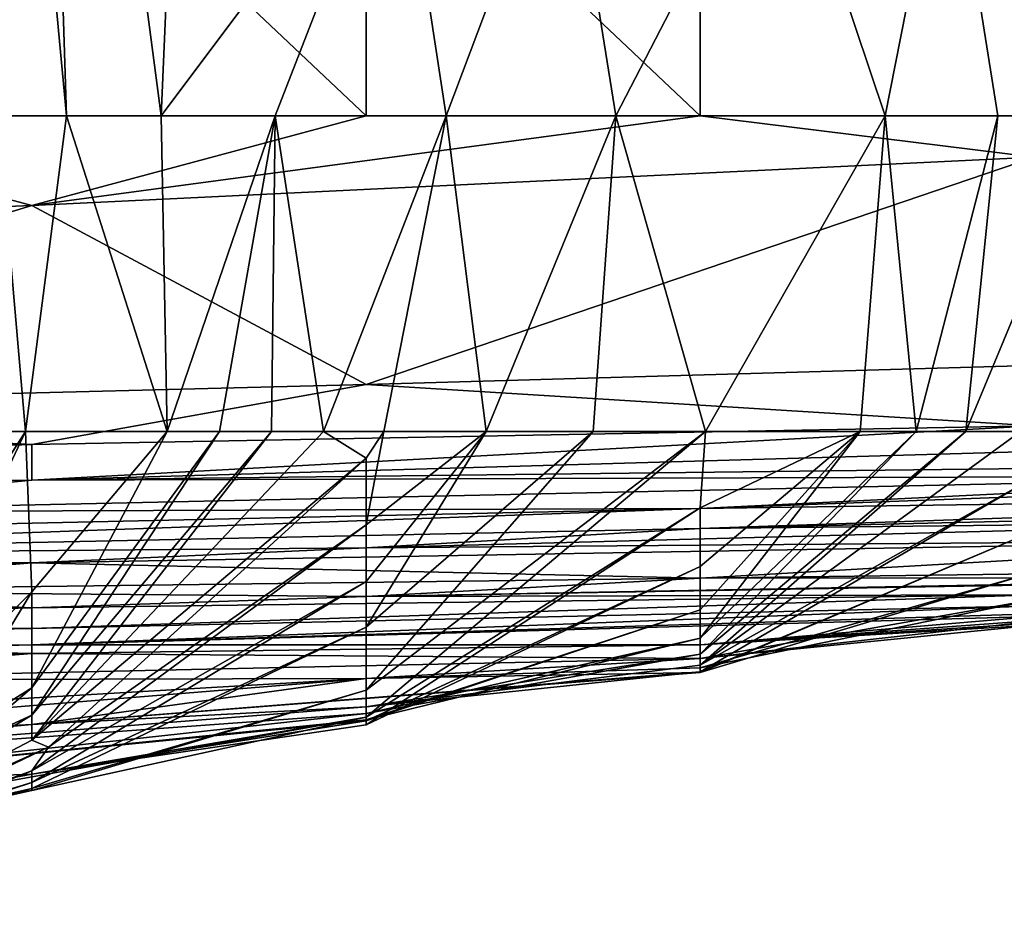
# Model space of a CAD drawing. Extents: x -161 to 11, y -10 to 160.
# Tile 25 of 256: x -0.9258 to -0.9129, y -0.3505 to -0.3387. Entities that reach past the tile are written whole.
import ezdxf

# ---------------------------------------------------------------- set-up
doc = ezdxf.new("R2010")
doc.units = 0

msp = doc.modelspace()

# ---------------------------------------------------------------- linework, layer by layer
for points in [[(-0.926366, -0.327502, 0.015164), (-0.925593, -0.327502, 0.018921), (-0.925199, -0.339952, 0.018921)], [(-0.925199, -0.339952, 0.018921), (-0.926102, -0.339952, 0.015164), (-0.926366, -0.327502, 0.015164)], [(-0.925593, -0.327502, 0.018921), (-0.923418, -0.327502, 0.030193), (-0.923953, -0.339952, 0.026436)], [(-0.925593, -0.327502, 0.018921), (-0.923953, -0.339952, 0.026436), (-0.925199, -0.339952, 0.018921)], [(-0.923418, -0.327502, 0.030193), (-0.920844, -0.335802, 0.041464), (-0.923953, -0.339952, 0.026436)], [(-0.934431, -0.335802, 0.272739), (-0.930042, -0.339952, 0.271732), (-0.925652, -0.335802, 0.272802)], [(-0.921262, -0.339952, 0.271458), (-0.925652, -0.335802, 0.272802), (-0.930042, -0.339952, 0.271732)], [(-0.925652, -0.335802, 0.272802), (-0.921262, -0.339952, 0.271458), (-0.921262, -0.335802, 0.272808)], [(-0.920844, -0.335802, 0.041464), (-0.922455, -0.339952, 0.03395), (-0.923953, -0.339952, 0.026436)], [(-0.920844, -0.335802, 0.041464), (-0.920212, -0.339952, 0.045221), (-0.922455, -0.339952, 0.03395)], [(-0.921262, -0.335802, 0.272808), (-0.916873, -0.339952, 0.271276), (-0.916873, -0.335802, 0.27275)], [(-0.916873, -0.339952, 0.271276), (-0.921262, -0.335802, 0.272808), (-0.921262, -0.339952, 0.271458)], [(-0.918647, -0.335802, 0.052735), (-0.920212, -0.339952, 0.045221), (-0.920844, -0.335802, 0.041464)], [(-0.918647, -0.335802, 0.052735), (-0.917983, -0.339952, 0.056493), (-0.920212, -0.339952, 0.045221)], [(-0.918647, -0.335802, 0.052735), (-0.915836, -0.335802, 0.067764), (-0.917983, -0.339952, 0.056493)], [(-0.914443, -0.339952, 0.075278), (-0.917983, -0.339952, 0.056493), (-0.915836, -0.335802, 0.067764)], [(-0.916873, -0.335802, 0.27275), (-0.908093, -0.339952, 0.270993), (-0.908093, -0.335802, 0.272467)], [(-0.916873, -0.335802, 0.27275), (-0.916873, -0.339952, 0.271276), (-0.908093, -0.339952, 0.270993)], [(-0.914443, -0.339952, 0.075278), (-0.915836, -0.335802, 0.067764), (-0.913624, -0.335802, 0.079035)], [(-0.913624, -0.335802, 0.079035), (-0.912963, -0.339952, 0.082792), (-0.914443, -0.339952, 0.075278)], [(-0.912217, -0.335802, 0.08655), (-0.91166, -0.339952, 0.090307), (-0.913624, -0.335802, 0.079035)], [(-0.91166, -0.339952, 0.090307), (-0.912963, -0.339952, 0.082792), (-0.913624, -0.335802, 0.079035)], [(-0.925652, -0.341134, 0.270649), (-0.930042, -0.339952, 0.271732), (-0.934431, -0.341485, 0.270649)], [(-0.925652, -0.341134, 0.270649), (-0.921262, -0.339952, 0.271458), (-0.930042, -0.339952, 0.271732)], [(-0.926102, -0.339952, 0.015164), (-0.925737, -0.344102, 0.018921), (-0.927016, -0.344102, 0.015164)], [(-0.925737, -0.344102, 0.018921), (-0.926102, -0.339952, 0.015164), (-0.925199, -0.339952, 0.018921)], [(-0.925199, -0.339952, 0.018921), (-0.923877, -0.344102, 0.030193), (-0.925737, -0.344102, 0.018921)], [(-0.921262, -0.339952, 0.271458), (-0.925652, -0.341134, 0.270649), (-0.916873, -0.339952, 0.271276)], [(-0.916873, -0.339952, 0.271276), (-0.925652, -0.341134, 0.270649), (-0.912483, -0.340498, 0.270649)], [(-0.923953, -0.339952, 0.026436), (-0.923877, -0.344102, 0.030193), (-0.925199, -0.339952, 0.018921)], [(-0.923877, -0.344102, 0.030193), (-0.923953, -0.339952, 0.026436), (-0.922455, -0.339952, 0.03395)], [(-0.922455, -0.339952, 0.03395), (-0.92319, -0.344102, 0.03395), (-0.923877, -0.344102, 0.030193)], [(-0.922455, -0.339952, 0.03395), (-0.922504, -0.344102, 0.037707), (-0.92319, -0.344102, 0.03395)], [(-0.922455, -0.339952, 0.03395), (-0.921821, -0.344102, 0.041464), (-0.922504, -0.344102, 0.037707)], [(-0.920212, -0.339952, 0.045221), (-0.921821, -0.344102, 0.041464), (-0.922455, -0.339952, 0.03395)], [(-0.920212, -0.339952, 0.045221), (-0.921029, -0.344102, 0.045221), (-0.921821, -0.344102, 0.041464)], [(-0.921029, -0.344102, 0.045221), (-0.920212, -0.339952, 0.045221), (-0.919683, -0.344102, 0.052735)], [(-0.920212, -0.339952, 0.045221), (-0.917983, -0.339952, 0.056493), (-0.919683, -0.344102, 0.052735)], [(-0.919683, -0.344102, 0.052735), (-0.917983, -0.339952, 0.056493), (-0.918278, -0.344102, 0.06025)], [(-0.918278, -0.344102, 0.06025), (-0.917983, -0.339952, 0.056493), (-0.916805, -0.344102, 0.067764)], [(-0.916805, -0.344102, 0.067764), (-0.917983, -0.339952, 0.056493), (-0.914443, -0.339952, 0.075278)], [(-0.912483, -0.340498, 0.270649), (-0.908093, -0.339952, 0.270993), (-0.916873, -0.339952, 0.271276)], [(-0.916805, -0.344102, 0.067764), (-0.914443, -0.339952, 0.075278), (-0.914773, -0.344102, 0.079035)], [(-0.914773, -0.344102, 0.079035), (-0.914443, -0.339952, 0.075278), (-0.914036, -0.344102, 0.082792)], [(-0.914443, -0.339952, 0.075278), (-0.912963, -0.339952, 0.082792), (-0.914036, -0.344102, 0.082792)], [(-0.914036, -0.344102, 0.082792), (-0.912963, -0.339952, 0.082792), (-0.913384, -0.344102, 0.08655)], [(-0.913384, -0.344102, 0.08655), (-0.91166, -0.339952, 0.090307), (-0.912666, -0.344102, 0.090307)], [(-0.912963, -0.339952, 0.082792), (-0.91166, -0.339952, 0.090307), (-0.913384, -0.344102, 0.08655)], [(-0.925652, -0.341134, 0.270649), (-0.921262, -0.343484, 0.266891), (-0.912483, -0.340498, 0.270649)], [(-0.921262, -0.343484, 0.266891), (-0.908093, -0.343107, 0.266891), (-0.912483, -0.340498, 0.270649)], [(-0.921262, -0.343484, 0.266891), (-0.925652, -0.341134, 0.270649), (-0.934431, -0.343817, 0.266891)], [(-0.934431, -0.341485, 0.270649), (-0.934431, -0.343817, 0.266891), (-0.925652, -0.341134, 0.270649)], [(-0.908093, -0.343107, 0.266891), (-0.921262, -0.343484, 0.266891), (-0.912483, -0.344028, 0.263134)], [(-0.934431, -0.343817, 0.266891), (-0.925652, -0.344275, 0.263134), (-0.921262, -0.343484, 0.266891)], [(-0.921262, -0.343484, 0.266891), (-0.925652, -0.344275, 0.263134), (-0.912483, -0.344028, 0.263134)], [(-0.934431, -0.343817, 0.266891), (-0.94321, -0.344616, 0.263134), (-0.925652, -0.344275, 0.263134)], [(-0.925652, -0.344275, 0.263134), (-0.925652, -0.344744, 0.25562), (-0.912483, -0.344028, 0.263134)], [(-0.908093, -0.344238, 0.259377), (-0.912483, -0.344028, 0.263134), (-0.925652, -0.344744, 0.25562)], [(-0.928386, -0.348252, 0.018921), (-0.925737, -0.344102, 0.018921), (-0.927691, -0.348252, 0.022678)], [(-0.927016, -0.344102, 0.015164), (-0.925737, -0.344102, 0.018921), (-0.928386, -0.348252, 0.018921)], [(-0.927691, -0.348252, 0.022678), (-0.925737, -0.344102, 0.018921), (-0.925652, -0.346209, 0.026436)], [(-0.923877, -0.344102, 0.030193), (-0.925652, -0.346209, 0.026436), (-0.925737, -0.344102, 0.018921)], [(-0.921821, -0.344102, 0.041464), (-0.921262, -0.344451, 0.045221), (-0.925652, -0.348158, 0.041464)], [(-0.922504, -0.344102, 0.037707), (-0.921821, -0.344102, 0.041464), (-0.925652, -0.348158, 0.041464)], [(-0.922504, -0.344102, 0.037707), (-0.925652, -0.348158, 0.041464), (-0.925652, -0.347832, 0.037707)], [(-0.92319, -0.344102, 0.03395), (-0.922504, -0.344102, 0.037707), (-0.925652, -0.347832, 0.037707)], [(-0.92319, -0.344102, 0.03395), (-0.925652, -0.347832, 0.037707), (-0.925652, -0.34747, 0.03395)], [(-0.923877, -0.344102, 0.030193), (-0.92319, -0.344102, 0.03395), (-0.925652, -0.34747, 0.03395)], [(-0.925652, -0.346209, 0.026436), (-0.923877, -0.344102, 0.030193), (-0.925652, -0.34747, 0.03395)], [(-0.921029, -0.344102, 0.045221), (-0.921262, -0.344451, 0.045221), (-0.921821, -0.344102, 0.041464)], [(-0.916873, -0.345106, 0.071521), (-0.921262, -0.347856, 0.071521), (-0.916805, -0.344102, 0.067764)], [(-0.921262, -0.347856, 0.071521), (-0.921262, -0.347502, 0.064007), (-0.916805, -0.344102, 0.067764)], [(-0.916805, -0.344102, 0.067764), (-0.921262, -0.347502, 0.064007), (-0.918278, -0.344102, 0.06025)], [(-0.918278, -0.344102, 0.06025), (-0.921262, -0.347502, 0.064007), (-0.921262, -0.346673, 0.056493)], [(-0.919683, -0.344102, 0.052735), (-0.918278, -0.344102, 0.06025), (-0.921262, -0.346673, 0.056493)], [(-0.921262, -0.346076, 0.052735), (-0.919683, -0.344102, 0.052735), (-0.921262, -0.346673, 0.056493)], [(-0.921262, -0.345328, 0.048978), (-0.919683, -0.344102, 0.052735), (-0.921262, -0.346076, 0.052735)], [(-0.921262, -0.345328, 0.048978), (-0.921029, -0.344102, 0.045221), (-0.919683, -0.344102, 0.052735)], [(-0.921262, -0.344451, 0.045221), (-0.921029, -0.344102, 0.045221), (-0.921262, -0.345328, 0.048978)], [(-0.916873, -0.345106, 0.071521), (-0.916805, -0.344102, 0.067764), (-0.914773, -0.344102, 0.079035)], [(-0.912483, -0.344703, 0.094064), (-0.916873, -0.347173, 0.090307), (-0.912666, -0.344102, 0.090307)], [(-0.912666, -0.344102, 0.090307), (-0.916873, -0.347173, 0.090307), (-0.913384, -0.344102, 0.08655)], [(-0.916873, -0.347173, 0.090307), (-0.916873, -0.34703, 0.08655), (-0.913384, -0.344102, 0.08655)], [(-0.913384, -0.344102, 0.08655), (-0.916873, -0.34703, 0.08655), (-0.914036, -0.344102, 0.082792)], [(-0.916873, -0.346817, 0.082792), (-0.914036, -0.344102, 0.082792), (-0.916873, -0.34703, 0.08655)], [(-0.914036, -0.344102, 0.082792), (-0.916873, -0.346817, 0.082792), (-0.914773, -0.344102, 0.079035)], [(-0.916873, -0.346445, 0.079035), (-0.914773, -0.344102, 0.079035), (-0.916873, -0.346817, 0.082792)], [(-0.916873, -0.345878, 0.075278), (-0.914773, -0.344102, 0.079035), (-0.916873, -0.346445, 0.079035)], [(-0.916873, -0.345878, 0.075278), (-0.916873, -0.345106, 0.071521), (-0.914773, -0.344102, 0.079035)], [(-0.94321, -0.344616, 0.263134), (-0.94321, -0.344855, 0.259377), (-0.925652, -0.344275, 0.263134)], [(-0.94321, -0.344855, 0.259377), (-0.925652, -0.344744, 0.25562), (-0.925652, -0.344275, 0.263134)], [(-0.925652, -0.344744, 0.25562), (-0.908093, -0.344536, 0.251863), (-0.908093, -0.344238, 0.259377)], [(-0.925435, -0.348252, 0.045221), (-0.925652, -0.348158, 0.041464), (-0.921262, -0.344451, 0.045221)], [(-0.921262, -0.345328, 0.048978), (-0.925435, -0.348252, 0.045221), (-0.921262, -0.344451, 0.045221)], [(-0.908093, -0.344684, 0.244349), (-0.908093, -0.344536, 0.251863), (-0.925652, -0.344744, 0.25562)], [(-0.925652, -0.344744, 0.25562), (-0.930042, -0.345161, 0.244349), (-0.908093, -0.344684, 0.244349)], [(-0.908093, -0.344684, 0.244349), (-0.930042, -0.345161, 0.244349), (-0.916873, -0.345114, 0.22932)], [(-0.908093, -0.344684, 0.244349), (-0.916873, -0.345114, 0.22932), (-0.908093, -0.344789, 0.233077)], [(-0.912483, -0.345409, 0.097821), (-0.916873, -0.347261, 0.097821), (-0.912483, -0.344703, 0.094064)], [(-0.916873, -0.347261, 0.097821), (-0.916873, -0.347173, 0.090307), (-0.912483, -0.344703, 0.094064)], [(-0.94321, -0.344855, 0.259377), (-0.930042, -0.345161, 0.244349), (-0.925652, -0.344744, 0.25562)], [(-0.908093, -0.344789, 0.233077), (-0.916873, -0.345114, 0.22932), (-0.903704, -0.344928, 0.218049)], [(-0.916873, -0.345378, 0.214292), (-0.903704, -0.344928, 0.218049), (-0.916873, -0.345114, 0.22932)], [(-0.903704, -0.344928, 0.218049), (-0.916873, -0.345378, 0.214292), (-0.899314, -0.344966, 0.206778)], [(-0.916873, -0.345378, 0.214292), (-0.908093, -0.345279, 0.20302), (-0.899314, -0.344966, 0.206778)], [(-0.930042, -0.345161, 0.244349), (-0.934431, -0.345499, 0.233077), (-0.916873, -0.345114, 0.22932)], [(-0.934431, -0.345499, 0.233077), (-0.934431, -0.345745, 0.218049), (-0.916873, -0.345114, 0.22932)], [(-0.916873, -0.345114, 0.22932), (-0.934431, -0.345745, 0.218049), (-0.916873, -0.345378, 0.214292)], [(-0.916873, -0.345878, 0.075278), (-0.921262, -0.347958, 0.075278), (-0.916873, -0.345106, 0.071521)], [(-0.921262, -0.347958, 0.075278), (-0.921262, -0.347856, 0.071521), (-0.916873, -0.345106, 0.071521)], [(-0.921262, -0.346076, 0.052735), (-0.925652, -0.348561, 0.048978), (-0.921262, -0.345328, 0.048978)], [(-0.925652, -0.348561, 0.048978), (-0.925435, -0.348252, 0.045221), (-0.921262, -0.345328, 0.048978)], [(-0.921262, -0.345631, 0.206778), (-0.908093, -0.345527, 0.195506), (-0.908093, -0.345279, 0.20302)], [(-0.916873, -0.345378, 0.214292), (-0.921262, -0.345631, 0.206778), (-0.908093, -0.345279, 0.20302)], [(-0.916873, -0.345378, 0.214292), (-0.934431, -0.345745, 0.218049), (-0.921262, -0.345631, 0.206778)], [(-0.912483, -0.345951, 0.101578), (-0.916873, -0.347272, 0.101578), (-0.912483, -0.345409, 0.097821)], [(-0.916873, -0.347272, 0.101578), (-0.916873, -0.347261, 0.097821), (-0.912483, -0.345409, 0.097821)], [(-0.925652, -0.34583, 0.20302), (-0.921262, -0.345631, 0.206778), (-0.934431, -0.345745, 0.218049)], [(-0.921262, -0.345631, 0.206778), (-0.925652, -0.34583, 0.20302), (-0.908093, -0.345527, 0.195506)], [(-0.908093, -0.345527, 0.195506), (-0.925652, -0.34583, 0.20302), (-0.916873, -0.346032, 0.184235)], [(-0.916873, -0.346032, 0.184235), (-0.908093, -0.345917, 0.180478), (-0.908093, -0.345527, 0.195506)], [(-0.938821, -0.345883, 0.210535), (-0.925652, -0.34583, 0.20302), (-0.934431, -0.345745, 0.218049)], [(-0.938821, -0.345883, 0.210535), (-0.930042, -0.346198, 0.187992), (-0.925652, -0.34583, 0.20302)], [(-0.930042, -0.346198, 0.187992), (-0.916873, -0.346032, 0.184235), (-0.925652, -0.34583, 0.20302)], [(-0.916873, -0.346445, 0.079035), (-0.921262, -0.347906, 0.079035), (-0.916873, -0.345878, 0.075278)], [(-0.921262, -0.347906, 0.079035), (-0.921262, -0.347958, 0.075278), (-0.916873, -0.345878, 0.075278)], [(-0.908093, -0.346028, 0.172963), (-0.908093, -0.345917, 0.180478), (-0.916873, -0.346032, 0.184235)], [(-0.912483, -0.34631, 0.105335), (-0.916873, -0.34721, 0.105335), (-0.912483, -0.345951, 0.101578)], [(-0.916873, -0.34721, 0.105335), (-0.916873, -0.347272, 0.101578), (-0.912483, -0.345951, 0.101578)], [(-0.916873, -0.346032, 0.184235), (-0.930042, -0.346198, 0.187992), (-0.921262, -0.346271, 0.172963)], [(-0.921262, -0.346673, 0.056493), (-0.925652, -0.348718, 0.052735), (-0.921262, -0.346076, 0.052735)], [(-0.925652, -0.348718, 0.052735), (-0.925652, -0.348561, 0.048978), (-0.921262, -0.346076, 0.052735)], [(-0.916873, -0.346032, 0.184235), (-0.921262, -0.346271, 0.172963), (-0.908093, -0.346028, 0.172963)], [(-0.908093, -0.346028, 0.172963), (-0.921262, -0.346271, 0.172963), (-0.908093, -0.346044, 0.165449)], [(-0.921262, -0.346271, 0.172963), (-0.912483, -0.346249, 0.161692), (-0.908093, -0.346044, 0.165449)], [(-0.94321, -0.346294, 0.187992), (-0.925652, -0.346419, 0.169206), (-0.930042, -0.346198, 0.187992)], [(-0.930042, -0.346198, 0.187992), (-0.925652, -0.346419, 0.169206), (-0.921262, -0.346271, 0.172963)], [(-0.927691, -0.348252, 0.022678), (-0.925652, -0.346209, 0.026436), (-0.926896, -0.348252, 0.030193)], [(-0.926896, -0.348252, 0.030193), (-0.925652, -0.346209, 0.026436), (-0.925652, -0.34747, 0.03395)], [(-0.921262, -0.346271, 0.172963), (-0.925652, -0.346419, 0.169206), (-0.912483, -0.346249, 0.161692)], [(-0.925652, -0.346419, 0.169206), (-0.925652, -0.346692, 0.150421), (-0.912483, -0.346249, 0.161692)], [(-0.925652, -0.346692, 0.150421), (-0.912483, -0.346394, 0.146664), (-0.912483, -0.346249, 0.161692)], [(-0.9476, -0.346407, 0.180478), (-0.960769, -0.346656, 0.172963), (-0.925652, -0.346419, 0.169206)], [(-0.9476, -0.346407, 0.180478), (-0.925652, -0.346419, 0.169206), (-0.94321, -0.346294, 0.187992)], [(-0.925652, -0.346692, 0.150421), (-0.925652, -0.346907, 0.135392), (-0.912483, -0.346394, 0.146664)], [(-0.912483, -0.346394, 0.146664), (-0.925652, -0.346907, 0.135392), (-0.912483, -0.346497, 0.135392)], [(-0.916873, -0.347085, 0.112849), (-0.916873, -0.34721, 0.105335), (-0.912483, -0.34631, 0.105335)], [(-0.912483, -0.34631, 0.105335), (-0.912483, -0.346596, 0.112849), (-0.916873, -0.347085, 0.112849)], [(-0.925652, -0.346419, 0.169206), (-0.960769, -0.346656, 0.172963), (-0.934431, -0.346635, 0.161692)], [(-0.934431, -0.346635, 0.161692), (-0.925652, -0.346692, 0.150421), (-0.925652, -0.346419, 0.169206)], [(-0.912483, -0.346497, 0.135392), (-0.925652, -0.346907, 0.135392), (-0.912483, -0.346532, 0.131635)], [(-0.912483, -0.346532, 0.131635), (-0.925652, -0.346907, 0.135392), (-0.916873, -0.346908, 0.120364)], [(-0.916873, -0.346817, 0.082792), (-0.921262, -0.347891, 0.082792), (-0.916873, -0.346445, 0.079035)], [(-0.921262, -0.347891, 0.082792), (-0.921262, -0.347906, 0.079035), (-0.916873, -0.346445, 0.079035)], [(-0.912483, -0.346588, 0.127878), (-0.912483, -0.346532, 0.131635), (-0.916873, -0.346908, 0.120364)], [(-0.9476, -0.347103, 0.146664), (-0.925652, -0.346692, 0.150421), (-0.934431, -0.346635, 0.161692)], [(-0.912483, -0.346588, 0.127878), (-0.916873, -0.346908, 0.120364), (-0.912483, -0.346621, 0.124121)], [(-0.912483, -0.346646, 0.116607), (-0.916873, -0.347085, 0.112849), (-0.912483, -0.346596, 0.112849)], [(-0.912483, -0.346621, 0.124121), (-0.916873, -0.346908, 0.120364), (-0.912483, -0.346646, 0.116607)], [(-0.916873, -0.346908, 0.120364), (-0.916873, -0.347085, 0.112849), (-0.912483, -0.346646, 0.116607)], [(-0.925652, -0.346692, 0.150421), (-0.9476, -0.347103, 0.146664), (-0.925652, -0.346907, 0.135392)], [(-0.925652, -0.348796, 0.056493), (-0.921262, -0.346673, 0.056493), (-0.921262, -0.347502, 0.064007)], [(-0.925652, -0.348796, 0.056493), (-0.925652, -0.348718, 0.052735), (-0.921262, -0.346673, 0.056493)], [(-0.925652, -0.346907, 0.135392), (-0.9476, -0.347103, 0.146664), (-0.94321, -0.347352, 0.135392)], [(-0.94321, -0.347352, 0.135392), (-0.930042, -0.346917, 0.139149), (-0.925652, -0.346907, 0.135392)], [(-0.930042, -0.346917, 0.139149), (-0.94321, -0.347459, 0.131635), (-0.925652, -0.347019, 0.127878)], [(-0.925652, -0.346907, 0.135392), (-0.930042, -0.346917, 0.139149), (-0.925652, -0.347019, 0.127878)], [(-0.925652, -0.346907, 0.135392), (-0.925652, -0.347019, 0.127878), (-0.916873, -0.346908, 0.120364)], [(-0.916873, -0.347085, 0.112849), (-0.916873, -0.346908, 0.120364), (-0.925652, -0.347019, 0.127878)], [(-0.921262, -0.347808, 0.08655), (-0.921262, -0.347891, 0.082792), (-0.916873, -0.346817, 0.082792)], [(-0.921262, -0.347808, 0.08655), (-0.916873, -0.346817, 0.082792), (-0.916873, -0.34703, 0.08655)], [(-0.94321, -0.347459, 0.131635), (-0.930042, -0.347371, 0.120364), (-0.925652, -0.347019, 0.127878)], [(-0.925652, -0.347019, 0.127878), (-0.930042, -0.347371, 0.120364), (-0.916873, -0.347085, 0.112849)], [(-0.916873, -0.347173, 0.090307), (-0.921262, -0.347723, 0.090307), (-0.916873, -0.34703, 0.08655)], [(-0.921262, -0.347723, 0.090307), (-0.921262, -0.347808, 0.08655), (-0.916873, -0.34703, 0.08655)], [(-0.921262, -0.347349, 0.109092), (-0.916873, -0.347085, 0.112849), (-0.930042, -0.347371, 0.120364)], [(-0.916873, -0.347085, 0.112849), (-0.921262, -0.347349, 0.109092), (-0.916873, -0.34721, 0.105335)], [(-0.916873, -0.347261, 0.097821), (-0.921262, -0.347723, 0.090307), (-0.916873, -0.347173, 0.090307)], [(-0.916873, -0.347272, 0.101578), (-0.925652, -0.347952, 0.094064), (-0.916873, -0.347261, 0.097821)], [(-0.916873, -0.347261, 0.097821), (-0.925652, -0.347952, 0.094064), (-0.921262, -0.347723, 0.090307)], [(-0.925652, -0.347952, 0.094064), (-0.916873, -0.347272, 0.101578), (-0.921262, -0.347349, 0.109092)], [(-0.916873, -0.347272, 0.101578), (-0.916873, -0.34721, 0.105335), (-0.921262, -0.347349, 0.109092)], [(-0.930042, -0.347371, 0.120364), (-0.934431, -0.348114, 0.105335), (-0.921262, -0.347349, 0.109092)], [(-0.934431, -0.348418, 0.097821), (-0.921262, -0.347349, 0.109092), (-0.934431, -0.348114, 0.105335)], [(-0.921262, -0.347349, 0.109092), (-0.934431, -0.348418, 0.097821), (-0.925652, -0.347952, 0.094064)], [(-0.925652, -0.34747, 0.03395), (-0.926574, -0.348252, 0.03395), (-0.926896, -0.348252, 0.030193)], [(-0.926574, -0.348252, 0.03395), (-0.925652, -0.34747, 0.03395), (-0.925652, -0.347832, 0.037707)], [(-0.921262, -0.347502, 0.064007), (-0.925652, -0.348822, 0.064007), (-0.925652, -0.348796, 0.056493)], [(-0.921262, -0.347856, 0.071521), (-0.925652, -0.348822, 0.064007), (-0.921262, -0.347502, 0.064007)], [(-0.925652, -0.347952, 0.094064), (-0.934431, -0.348764, 0.090307), (-0.921262, -0.347723, 0.090307)], [(-0.921262, -0.347723, 0.090307), (-0.934431, -0.348764, 0.090307), (-0.921262, -0.347808, 0.08655)], [(-0.934431, -0.348764, 0.090307), (-0.930042, -0.348769, 0.082792), (-0.921262, -0.347808, 0.08655)], [(-0.921262, -0.347808, 0.08655), (-0.930042, -0.348769, 0.082792), (-0.921262, -0.347891, 0.082792)], [(-0.925652, -0.348158, 0.041464), (-0.930042, -0.350459, 0.041464), (-0.925652, -0.347832, 0.037707)], [(-0.930042, -0.350459, 0.041464), (-0.930042, -0.350475, 0.037707), (-0.925652, -0.347832, 0.037707)], [(-0.925652, -0.347832, 0.037707), (-0.930042, -0.350475, 0.037707), (-0.926574, -0.348252, 0.03395)], [(-0.934431, -0.348418, 0.097821), (-0.934431, -0.348764, 0.090307), (-0.925652, -0.347952, 0.094064)], [(-0.930042, -0.349425, 0.071521), (-0.921262, -0.347856, 0.071521), (-0.925652, -0.348608, 0.075278)], [(-0.921262, -0.347856, 0.071521), (-0.930042, -0.349425, 0.071521), (-0.925652, -0.348822, 0.064007)], [(-0.921262, -0.347891, 0.082792), (-0.930042, -0.348769, 0.082792), (-0.921262, -0.347906, 0.079035)], [(-0.925652, -0.348608, 0.075278), (-0.921262, -0.347906, 0.079035), (-0.930042, -0.348769, 0.082792)], [(-0.921262, -0.347958, 0.075278), (-0.925652, -0.348608, 0.075278), (-0.921262, -0.347856, 0.071521)], [(-0.925652, -0.348608, 0.075278), (-0.921262, -0.347958, 0.075278), (-0.921262, -0.347906, 0.079035)], [(-0.925435, -0.348252, 0.045221), (-0.930042, -0.350459, 0.041464), (-0.925652, -0.348158, 0.041464)], [(-0.930042, -0.350321, 0.048978), (-0.925435, -0.348252, 0.045221), (-0.925652, -0.348561, 0.048978)], [(-0.930042, -0.350321, 0.048978), (-0.930042, -0.350459, 0.041464), (-0.925435, -0.348252, 0.045221)], [(-0.930042, -0.350153, 0.052735), (-0.925652, -0.348561, 0.048978), (-0.925652, -0.348718, 0.052735)], [(-0.930042, -0.350153, 0.052735), (-0.930042, -0.350321, 0.048978), (-0.925652, -0.348561, 0.048978)], [(-0.930042, -0.348769, 0.082792), (-0.930042, -0.349425, 0.071521), (-0.925652, -0.348608, 0.075278)], [(-0.930042, -0.350057, 0.056493), (-0.925652, -0.348718, 0.052735), (-0.925652, -0.348796, 0.056493)], [(-0.930042, -0.350057, 0.056493), (-0.930042, -0.350153, 0.052735), (-0.925652, -0.348718, 0.052735)], [(-0.925652, -0.348822, 0.064007), (-0.930042, -0.349788, 0.064007), (-0.925652, -0.348796, 0.056493)], [(-0.930042, -0.349788, 0.064007), (-0.930042, -0.350057, 0.056493), (-0.925652, -0.348796, 0.056493)], [(-0.930042, -0.349425, 0.071521), (-0.930042, -0.349788, 0.064007), (-0.925652, -0.348822, 0.064007)]]:
    msp.add_3dface(points)

doc.saveas('drawing.dxf')
